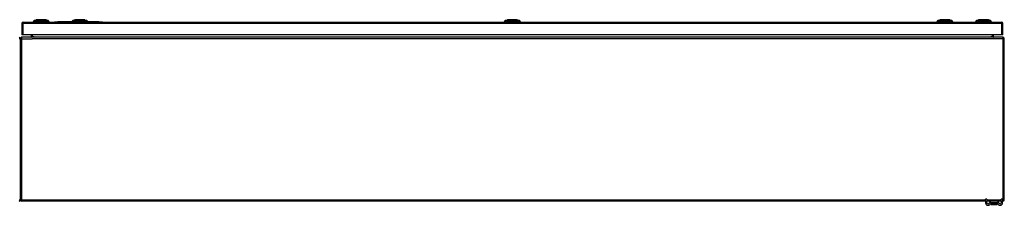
# Model space of a CAD drawing. Header units: inches. Extents: x 28 to 747, y 82 to 345.
# Tile 9 of 31: x 100 to 172, y 324 to 338. Entities that reach past the tile are written whole.
import ezdxf

# ---------------------------------------------------------------- set-up
doc = ezdxf.new("R2010")
doc.units = ezdxf.units.IN
doc.header["$MEASUREMENT"] = 0
doc.layers.add('Visible Edges(ANSI)', color=7, linetype='Continuous', lineweight=25)
doc.layers.add('Visible Tangent Edges(ANSI)', color=7, linetype='Continuous', lineweight=25)

msp = doc.modelspace()

# ---------------------------------------------------------------- linework, layer by layer
at = {"layer": 'Visible Edges(ANSI)'}
for p, q in [((100.543, 337.372), (100.543, 336.537)), ((100.642, 337.471), (172.247, 337.471)), ((101.444, 337.487), (101.376, 337.487)), ((101.444, 337.487), (101.555, 337.487)), ((101.45, 337.58), (101.61, 337.642)), ((102.378, 337.487), (101.555, 337.487)), ((102.323, 337.642), (102.483, 337.58)), ((102.378, 337.487), (102.489, 337.487)), ((102.557, 337.487), (102.489, 337.487)), ((102.944, 337.477), (102.944, 337.471)), ((102.944, 337.477), (103.194, 337.477)), ((104.226, 337.477), (103.194, 337.477)), ((104.27, 337.487), (104.202, 337.487)), ((104.27, 337.487), (104.381, 337.487)), ((104.276, 337.58), (104.436, 337.642)), ((105.204, 337.487), (104.381, 337.487)), ((105.149, 337.642), (105.309, 337.58)), ((105.204, 337.487), (105.315, 337.487)), ((105.383, 337.487), (105.315, 337.487)), ((106.194, 337.477), (105.359, 337.477)), ((106.194, 337.477), (106.444, 337.477)), ((106.444, 337.471), (106.444, 337.477)), ((135.922, 337.487), (135.854, 337.487)), ((135.922, 337.487), (136.032, 337.487)), ((135.927, 337.58), (136.087, 337.642)), ((136.856, 337.487), (136.032, 337.487)), ((136.801, 337.642), (136.961, 337.58)), ((136.856, 337.487), (136.967, 337.487)), ((137.035, 337.487), (136.967, 337.487)), ((167.573, 337.487), (167.505, 337.487)), ((167.573, 337.487), (167.684, 337.487)), ((167.579, 337.58), (167.739, 337.642)), ((168.507, 337.487), (167.684, 337.487)), ((168.452, 337.642), (168.612, 337.58)), ((168.507, 337.487), (168.618, 337.487)), ((168.686, 337.487), (168.618, 337.487)), ((170.399, 337.487), (170.331, 337.487)), ((170.399, 337.487), (170.51, 337.487)), ((170.405, 337.58), (170.565, 337.642)), ((171.333, 337.487), (170.51, 337.487)), ((171.278, 337.642), (171.438, 337.58)), ((171.333, 337.487), (171.444, 337.487)), ((171.512, 337.487), (171.444, 337.487)), ((172.346, 336.537), (172.346, 337.372)), ((100.642, 336.537), (100.543, 336.537)), ((172.247, 336.537), (100.642, 336.537)), ((101.242, 336.537), (101.242, 336.383)), ((171.646, 336.383), (171.646, 336.537)), ((172.346, 336.537), (172.247, 336.537)), ((100.444, 336.253), (100.444, 324.451)), ((100.444, 324.451), (100.444, 336.253)), ((172.345, 336.352), (100.543, 336.352)), ((172.444, 324.451), (172.444, 336.253)), ((171.069, 324.352), (100.543, 324.352)), ((171.069, 324.353), (171.069, 324.509)), ((171.174, 324.509), (171.069, 324.509)), ((171.069, 324.353), (171.069, 324.247)), ((171.174, 324.509), (171.174, 324.353)), ((171.174, 324.247), (171.174, 324.353)), ((171.473, 324.352), (171.174, 324.352)), ((171.458, 324.239), (171.458, 324.15)), ((171.915, 324.352), (171.473, 324.352)), ((171.915, 324.247), (171.473, 324.247)), ((172.214, 324.352), (171.915, 324.352)), ((171.93, 324.15), (171.93, 324.239)), ((172.319, 324.509), (172.214, 324.509)), ((172.214, 324.353), (172.214, 324.509)), ((172.214, 324.353), (172.214, 324.247)), ((172.319, 324.509), (172.319, 324.353)), ((172.319, 324.247), (172.319, 324.353)), ((172.345, 324.352), (172.319, 324.352)), ((171.458, 324.15), (171.458, 324.148)), ((171.478, 324.129), (171.911, 324.129)), ((171.93, 324.148), (171.93, 324.15))]:
    msp.add_line(p, q, dxfattribs=at)
at = {"layer": 'Visible Edges(ANSI)', "flags": 128}
for points in [[(102.322, 337.642), (102.321, 337.642), (102.32, 337.642), (102.318, 337.642), (102.315, 337.642), (102.311, 337.642), (102.306, 337.642), (102.301, 337.642), (102.295, 337.642), (102.288, 337.642), (102.28, 337.642), (102.271, 337.642), (102.262, 337.642), (102.252, 337.642), (102.241, 337.642), (102.23, 337.642), (102.218, 337.642), (102.205, 337.642), (102.192, 337.642), (102.178, 337.642), (102.164, 337.642), (102.149, 337.642), (102.134, 337.642), (102.119, 337.642), (102.103, 337.642), (102.086, 337.642), (102.07, 337.642), (102.053, 337.642), (102.036, 337.642), (102.019, 337.642), (102.001, 337.642), (101.984, 337.642), (101.966, 337.642), (101.949, 337.642), (101.931, 337.642), (101.914, 337.642), (101.897, 337.642), (101.88, 337.642), (101.863, 337.642), (101.847, 337.642), (101.83, 337.642), (101.814, 337.642), (101.799, 337.642), (101.783, 337.642), (101.769, 337.642), (101.755, 337.642), (101.741, 337.642), (101.728, 337.642), (101.715, 337.642), (101.703, 337.642), (101.692, 337.642), (101.681, 337.642), (101.671, 337.642), (101.662, 337.642), (101.653, 337.642), (101.645, 337.642), (101.638, 337.642), (101.632, 337.642), (101.627, 337.642), (101.622, 337.642), (101.618, 337.642), (101.615, 337.642), (101.613, 337.642), (101.612, 337.642), (101.611, 337.642)], [(105.148, 337.642), (105.147, 337.642), (105.146, 337.642), (105.144, 337.642), (105.141, 337.642), (105.137, 337.642), (105.132, 337.642), (105.127, 337.642), (105.121, 337.642), (105.114, 337.642), (105.106, 337.642), (105.097, 337.642), (105.088, 337.642), (105.078, 337.642), (105.067, 337.642), (105.056, 337.642), (105.044, 337.642), (105.031, 337.642), (105.018, 337.642), (105.004, 337.642), (104.99, 337.642), (104.975, 337.642), (104.96, 337.642), (104.945, 337.642), (104.929, 337.642), (104.912, 337.642), (104.896, 337.642), (104.879, 337.642), (104.862, 337.642), (104.845, 337.642), (104.828, 337.642), (104.81, 337.642), (104.793, 337.642), (104.775, 337.642), (104.758, 337.642), (104.741, 337.642), (104.723, 337.642), (104.706, 337.642), (104.69, 337.642), (104.673, 337.642), (104.657, 337.642), (104.641, 337.642), (104.625, 337.642), (104.61, 337.642), (104.595, 337.642), (104.581, 337.642), (104.567, 337.642), (104.554, 337.642), (104.541, 337.642), (104.529, 337.642), (104.518, 337.642), (104.507, 337.642), (104.497, 337.642), (104.488, 337.642), (104.479, 337.642), (104.472, 337.642), (104.464, 337.642), (104.458, 337.642), (104.453, 337.642), (104.448, 337.642), (104.444, 337.642), (104.441, 337.642), (104.439, 337.642), (104.438, 337.642), (104.437, 337.642)], [(136.799, 337.642), (136.799, 337.642), (136.797, 337.642), (136.795, 337.642), (136.792, 337.642), (136.789, 337.642), (136.784, 337.642), (136.778, 337.642), (136.772, 337.642), (136.765, 337.642), (136.757, 337.642), (136.749, 337.642), (136.739, 337.642), (136.729, 337.642), (136.719, 337.642), (136.707, 337.642), (136.695, 337.642), (136.683, 337.642), (136.67, 337.642), (136.656, 337.642), (136.642, 337.642), (136.627, 337.642), (136.612, 337.642), (136.596, 337.642), (136.58, 337.642), (136.564, 337.642), (136.547, 337.642), (136.531, 337.642), (136.514, 337.642), (136.496, 337.642), (136.479, 337.642), (136.462, 337.642), (136.444, 337.642), (136.427, 337.642), (136.41, 337.642), (136.392, 337.642), (136.375, 337.642), (136.358, 337.642), (136.341, 337.642), (136.324, 337.642), (136.308, 337.642), (136.292, 337.642), (136.277, 337.642), (136.261, 337.642), (136.247, 337.642), (136.232, 337.642), (136.219, 337.642), (136.205, 337.642), (136.193, 337.642), (136.181, 337.642), (136.169, 337.642), (136.159, 337.642), (136.149, 337.642), (136.139, 337.642), (136.131, 337.642), (136.123, 337.642), (136.116, 337.642), (136.11, 337.642), (136.104, 337.642), (136.1, 337.642), (136.096, 337.642), (136.093, 337.642), (136.091, 337.642), (136.089, 337.642), (136.089, 337.642)], [(168.451, 337.642), (168.45, 337.642), (168.449, 337.642), (168.447, 337.642), (168.444, 337.642), (168.44, 337.642), (168.435, 337.642), (168.43, 337.642), (168.424, 337.642), (168.417, 337.642), (168.409, 337.642), (168.4, 337.642), (168.391, 337.642), (168.381, 337.642), (168.37, 337.642), (168.359, 337.642), (168.347, 337.642), (168.334, 337.642), (168.321, 337.642), (168.307, 337.642), (168.293, 337.642), (168.278, 337.642), (168.263, 337.642), (168.248, 337.642), (168.232, 337.642), (168.215, 337.642), (168.199, 337.642), (168.182, 337.642), (168.165, 337.642), (168.148, 337.642), (168.131, 337.642), (168.113, 337.642), (168.096, 337.642), (168.078, 337.642), (168.061, 337.642), (168.044, 337.642), (168.026, 337.642), (168.009, 337.642), (167.993, 337.642), (167.976, 337.642), (167.96, 337.642), (167.944, 337.642), (167.928, 337.642), (167.913, 337.642), (167.898, 337.642), (167.884, 337.642), (167.87, 337.642), (167.857, 337.642), (167.844, 337.642), (167.832, 337.642), (167.821, 337.642), (167.81, 337.642), (167.8, 337.642), (167.791, 337.642), (167.782, 337.642), (167.775, 337.642), (167.767, 337.642), (167.761, 337.642), (167.756, 337.642), (167.751, 337.642), (167.747, 337.642), (167.744, 337.642), (167.742, 337.642), (167.741, 337.642), (167.74, 337.642)], [(171.277, 337.642), (171.276, 337.642), (171.275, 337.642), (171.273, 337.642), (171.27, 337.642), (171.266, 337.642), (171.261, 337.642), (171.256, 337.642), (171.25, 337.642), (171.243, 337.642), (171.235, 337.642), (171.226, 337.642), (171.217, 337.642), (171.207, 337.642), (171.196, 337.642), (171.185, 337.642), (171.173, 337.642), (171.16, 337.642), (171.147, 337.642), (171.133, 337.642), (171.119, 337.642), (171.104, 337.642), (171.089, 337.642), (171.073, 337.642), (171.057, 337.642), (171.041, 337.642), (171.024, 337.642), (171.008, 337.642), (170.991, 337.642), (170.974, 337.642), (170.956, 337.642), (170.939, 337.642), (170.921, 337.642), (170.904, 337.642), (170.886, 337.642), (170.869, 337.642), (170.852, 337.642), (170.835, 337.642), (170.818, 337.642), (170.801, 337.642), (170.785, 337.642), (170.769, 337.642), (170.754, 337.642), (170.738, 337.642), (170.724, 337.642), (170.71, 337.642), (170.696, 337.642), (170.683, 337.642), (170.67, 337.642), (170.658, 337.642), (170.647, 337.642), (170.636, 337.642), (170.626, 337.642), (170.617, 337.642), (170.608, 337.642), (170.601, 337.642), (170.593, 337.642), (170.587, 337.642), (170.582, 337.642), (170.577, 337.642), (170.573, 337.642), (170.57, 337.642), (170.568, 337.642), (170.567, 337.642), (170.566, 337.642)]]:
    msp.add_lwpolyline(points, dxfattribs=at)
at = {"layer": 'Visible Edges(ANSI)'}
for centre, radius, start, end in [((100.642, 337.372), 0.099, 90, 180), ((101.493, 337.469), 0.118, 111.25051, 171.39905), ((101.435, 337.495), 0.0394, 191.53696, 216.8699), ((101.611, 337.637), 0.00492, 90.20877, 111.25051), ((102.322, 337.637), 0.00492, 68.74949, 89.79123), ((102.44, 337.469), 0.118, 8.60095, 68.74949), ((102.498, 337.495), 0.0394, 323.1301, 348.46304), ((104.319, 337.469), 0.118, 111.25051, 171.39905), ((104.261, 337.495), 0.0394, 191.53696, 216.8699), ((104.437, 337.637), 0.00492, 90.20877, 111.25051), ((105.148, 337.637), 0.00492, 68.74949, 89.79123), ((105.266, 337.469), 0.118, 8.60095, 68.74949), ((105.324, 337.495), 0.0394, 323.1301, 348.46304), ((135.97, 337.469), 0.118, 111.25051, 171.39905), ((135.913, 337.495), 0.0394, 191.53696, 216.8699), ((136.089, 337.637), 0.00492, 90.20877, 111.25051), ((136.799, 337.637), 0.00492, 68.74949, 89.79123), ((136.918, 337.469), 0.118, 8.60095, 68.74949), ((136.976, 337.495), 0.0394, 323.1301, 348.46304), ((167.622, 337.469), 0.118, 111.25051, 171.39905), ((167.564, 337.495), 0.0394, 191.53696, 216.8699), ((167.74, 337.637), 0.00492, 90.20877, 111.25051), ((168.451, 337.637), 0.00492, 68.74949, 89.79123), ((168.569, 337.469), 0.118, 8.60095, 68.74949), ((168.627, 337.495), 0.0394, 323.1301, 348.46304), ((170.448, 337.469), 0.118, 111.25051, 171.39905), ((170.39, 337.495), 0.0394, 191.53696, 216.8699), ((170.566, 337.637), 0.00492, 90.20877, 111.25051), ((171.277, 337.637), 0.00492, 68.74949, 89.79123), ((171.395, 337.469), 0.118, 8.60095, 68.74949), ((171.453, 337.495), 0.0394, 323.1301, 348.46304), ((172.247, 337.372), 0.099, 0, 90), ((100.345, 336.253), 0.099, 0, 90), ((100.543, 336.253), 0.099, 90, 180), ((101.211, 336.383), 0.031, 270, 0), ((171.677, 336.383), 0.031, 180, 270), ((172.345, 336.253), 0.099, 0, 90), ((100.345, 324.451), 0.099, 270, 0), ((100.543, 324.451), 0.099, 180, 270), ((171.257, 324.247), 0.187, 180, 351.84356), ((171.257, 324.247), 0.0825, 180, 351.84356), ((171.473, 324.216), 0.136, 90, 171.84356), ((171.473, 324.216), 0.031, 90, 171.84356), ((171.466, 324.239), 0.00787, 141.87113, 180), ((171.915, 324.216), 0.136, 8.15644, 90), ((171.915, 324.216), 0.031, 8.15644, 90), ((171.922, 324.239), 0.00787, 0, 38.12887), ((172.132, 324.247), 0.188, 188.15644, 0), ((172.132, 324.247), 0.0825, 188.15644, 0), ((172.345, 324.451), 0.099, 270, 0), ((171.478, 324.148), 0.0197, 180, 270), ((171.911, 324.148), 0.0197, 270, 0)]:
    msp.add_arc(centre, radius, start, end, dxfattribs=at)
at = {"layer": 'Visible Tangent Edges(ANSI)'}
for p, q in [((100.642, 337.372), (100.543, 337.372)), ((100.642, 337.372), (100.642, 337.471)), ((100.642, 336.537), (100.642, 337.372)), ((172.247, 337.372), (100.642, 337.372)), ((101.45, 337.58), (101.61, 337.642)), ((103.194, 337.471), (103.194, 337.477)), ((104.793, 337.642), (104.793, 337.642)), ((104.793, 337.58), (104.793, 337.642)), ((106.194, 337.477), (106.194, 337.471)), ((136.444, 337.642), (136.444, 337.642)), ((136.444, 337.58), (136.444, 337.642)), ((168.096, 337.642), (168.096, 337.642)), ((168.096, 337.58), (168.096, 337.642)), ((171.438, 337.58), (171.278, 337.642)), ((172.247, 337.471), (172.247, 337.372)), ((172.346, 337.372), (172.247, 337.372)), ((172.247, 337.372), (172.247, 336.537)), ((101.341, 336.383), (101.341, 336.537)), ((171.547, 336.537), (171.547, 336.383)), ((100.444, 336.253), (100.345, 336.253)), ((100.543, 336.253), (100.444, 336.253)), ((100.543, 336.253), (100.543, 336.352)), ((100.543, 324.451), (100.543, 336.253)), ((100.543, 336.253), (101.31, 336.253)), ((101.242, 336.383), (101.341, 336.383)), ((172.345, 336.253), (101.31, 336.253)), ((101.341, 336.383), (101.341, 336.352)), ((101.442, 336.383), (101.341, 336.383)), ((101.442, 336.383), (171.446, 336.383)), ((171.547, 336.383), (171.446, 336.383)), ((171.547, 336.383), (171.547, 336.352)), ((171.547, 336.383), (171.646, 336.383)), ((172.345, 336.352), (172.345, 336.253)), ((172.345, 336.253), (172.345, 324.451)), ((172.444, 336.253), (172.345, 336.253)), ((100.345, 324.451), (100.444, 324.451)), ((100.444, 324.451), (100.543, 324.451)), ((100.543, 324.352), (100.543, 324.451)), ((100.543, 324.451), (171.069, 324.451)), ((171.069, 324.353), (171.174, 324.353)), ((171.174, 324.451), (172.214, 324.451)), ((171.589, 324.239), (171.458, 324.239)), ((171.799, 324.239), (171.589, 324.239)), ((171.589, 324.176), (171.589, 324.239)), ((171.93, 324.239), (171.799, 324.239)), ((171.799, 324.239), (171.799, 324.176)), ((172.214, 324.353), (172.319, 324.353)), ((172.319, 324.451), (172.345, 324.451)), ((172.345, 324.451), (172.444, 324.451)), ((172.345, 324.451), (172.345, 324.352)), ((171.589, 324.176), (171.799, 324.176)), ((171.797, 324.162), (171.591, 324.162))]:
    msp.add_line(p, q, dxfattribs=at)
at = {"layer": 'Visible Tangent Edges(ANSI)', "flags": 128}
for points in [[(101.527, 337.581), (101.518, 337.581), (101.513, 337.581), (101.507, 337.581), (101.502, 337.581), (101.497, 337.581), (101.493, 337.581), (101.488, 337.581), (101.484, 337.58), (101.48, 337.58), (101.476, 337.58), (101.473, 337.58), (101.469, 337.58), (101.466, 337.58), (101.463, 337.58), (101.461, 337.58), (101.459, 337.58), (101.457, 337.58), (101.455, 337.58), (101.453, 337.58), (101.452, 337.58), (101.451, 337.58), (101.451, 337.58), (101.45, 337.58), (101.45, 337.58)], [(101.548, 337.581), (101.547, 337.581), (101.546, 337.581), (101.545, 337.581), (101.544, 337.581), (101.543, 337.581), (101.542, 337.581), (101.541, 337.581), (101.54, 337.581), (101.539, 337.581), (101.538, 337.581), (101.537, 337.581), (101.536, 337.581), (101.535, 337.581), (101.534, 337.581), (101.533, 337.581), (101.533, 337.581), (101.532, 337.581), (101.531, 337.581), (101.53, 337.581), (101.529, 337.581), (101.529, 337.581), (101.528, 337.581), (101.527, 337.581), (101.527, 337.581)], [(101.578, 337.581), (101.577, 337.581), (101.575, 337.581), (101.574, 337.581), (101.572, 337.581), (101.571, 337.581), (101.57, 337.581), (101.568, 337.581), (101.567, 337.581), (101.566, 337.581), (101.565, 337.581), (101.563, 337.581), (101.562, 337.581), (101.561, 337.581), (101.559, 337.581), (101.558, 337.581), (101.557, 337.581), (101.556, 337.581), (101.555, 337.581), (101.553, 337.581), (101.552, 337.581), (101.551, 337.581), (101.55, 337.581), (101.549, 337.581), (101.548, 337.581)], [(102.355, 337.581), (102.322, 337.581), (102.291, 337.581), (102.259, 337.581), (102.228, 337.58), (102.196, 337.58), (102.163, 337.58), (102.131, 337.58), (102.098, 337.58), (102.066, 337.58), (102.033, 337.58), (102, 337.58), (101.967, 337.58), (101.934, 337.58), (101.901, 337.58), (101.868, 337.58), (101.835, 337.58), (101.802, 337.58), (101.77, 337.58), (101.738, 337.58), (101.706, 337.58), (101.674, 337.581), (101.643, 337.581), (101.612, 337.581), (101.578, 337.581)], [(101.61, 337.642), (101.61, 337.642), (101.61, 337.642), (101.611, 337.642), (101.612, 337.642), (101.613, 337.642), (101.615, 337.642), (101.617, 337.642), (101.619, 337.642), (101.622, 337.642), (101.624, 337.642), (101.628, 337.642), (101.631, 337.642), (101.635, 337.642), (101.638, 337.642), (101.643, 337.642), (101.647, 337.642), (101.652, 337.642), (101.657, 337.642), (101.662, 337.642), (101.668, 337.642), (101.673, 337.642), (101.679, 337.642), (101.685, 337.642), (101.692, 337.642)], [(101.692, 337.642), (101.694, 337.642), (101.696, 337.642), (101.697, 337.642), (101.699, 337.642), (101.701, 337.642), (101.703, 337.642), (101.705, 337.642), (101.707, 337.642), (101.709, 337.642), (101.71, 337.642), (101.712, 337.642), (101.714, 337.642), (101.716, 337.642), (101.718, 337.642), (101.72, 337.642), (101.722, 337.642), (101.724, 337.642), (101.726, 337.642), (101.728, 337.642), (101.731, 337.642), (101.733, 337.642), (101.735, 337.642), (101.737, 337.642), (101.739, 337.642)], [(101.739, 337.642), (101.755, 337.642), (101.772, 337.642), (101.79, 337.642), (101.808, 337.642), (101.826, 337.642), (101.846, 337.642), (101.865, 337.642), (101.885, 337.642), (101.905, 337.642), (101.925, 337.642), (101.946, 337.642), (101.967, 337.642), (101.987, 337.642), (102.008, 337.642), (102.028, 337.642), (102.048, 337.642), (102.068, 337.642), (102.088, 337.642), (102.107, 337.642), (102.126, 337.642), (102.144, 337.642), (102.161, 337.642), (102.178, 337.642), (102.194, 337.642)], [(102.194, 337.642), (102.196, 337.642), (102.198, 337.642), (102.2, 337.642), (102.203, 337.642), (102.205, 337.642), (102.207, 337.642), (102.209, 337.642), (102.211, 337.642), (102.213, 337.642), (102.215, 337.642), (102.217, 337.642), (102.219, 337.642), (102.221, 337.642), (102.223, 337.642), (102.225, 337.642), (102.226, 337.642), (102.228, 337.642), (102.23, 337.642), (102.232, 337.642), (102.234, 337.642), (102.236, 337.642), (102.238, 337.642), (102.239, 337.642), (102.241, 337.642)], [(102.241, 337.642), (102.248, 337.642), (102.254, 337.642), (102.26, 337.642), (102.265, 337.642), (102.271, 337.642), (102.276, 337.642), (102.281, 337.642), (102.286, 337.642), (102.29, 337.642), (102.295, 337.642), (102.299, 337.642), (102.302, 337.642), (102.306, 337.642), (102.309, 337.642), (102.311, 337.642), (102.314, 337.642), (102.316, 337.642), (102.318, 337.642), (102.32, 337.642), (102.321, 337.642), (102.322, 337.642), (102.323, 337.642), (102.323, 337.642), (102.323, 337.642)], [(102.406, 337.581), (102.405, 337.581), (102.404, 337.581), (102.402, 337.581), (102.401, 337.581), (102.399, 337.581), (102.397, 337.581), (102.395, 337.581), (102.394, 337.581), (102.392, 337.581), (102.39, 337.581), (102.387, 337.581), (102.385, 337.581), (102.383, 337.581), (102.381, 337.581), (102.378, 337.581), (102.376, 337.581), (102.374, 337.581), (102.371, 337.581), (102.369, 337.581), (102.366, 337.581), (102.363, 337.581), (102.361, 337.581), (102.358, 337.581), (102.355, 337.581)], [(102.483, 337.58), (102.483, 337.58), (102.483, 337.58), (102.482, 337.58), (102.481, 337.58), (102.48, 337.58), (102.478, 337.58), (102.476, 337.58), (102.474, 337.58), (102.472, 337.58), (102.47, 337.58), (102.467, 337.58), (102.464, 337.58), (102.461, 337.58), (102.457, 337.58), (102.453, 337.58), (102.449, 337.58), (102.445, 337.581), (102.44, 337.581), (102.436, 337.581), (102.431, 337.581), (102.426, 337.581), (102.42, 337.581), (102.415, 337.581), (102.406, 337.581)], [(104.353, 337.581), (104.344, 337.581), (104.339, 337.581), (104.333, 337.581), (104.328, 337.581), (104.323, 337.581), (104.319, 337.581), (104.314, 337.581), (104.31, 337.58), (104.306, 337.58), (104.302, 337.58), (104.299, 337.58), (104.295, 337.58), (104.292, 337.58), (104.289, 337.58), (104.287, 337.58), (104.285, 337.58), (104.283, 337.58), (104.281, 337.58), (104.279, 337.58), (104.278, 337.58), (104.277, 337.58), (104.277, 337.58), (104.276, 337.58), (104.276, 337.58)], [(104.404, 337.581), (104.401, 337.581), (104.398, 337.581), (104.396, 337.581), (104.393, 337.581), (104.391, 337.581), (104.388, 337.581), (104.385, 337.581), (104.383, 337.581), (104.381, 337.581), (104.378, 337.581), (104.376, 337.581), (104.374, 337.581), (104.372, 337.581), (104.37, 337.581), (104.368, 337.581), (104.366, 337.581), (104.364, 337.581), (104.362, 337.581), (104.36, 337.581), (104.359, 337.581), (104.357, 337.581), (104.355, 337.581), (104.354, 337.581), (104.353, 337.581)], [(104.793, 337.58), (104.776, 337.58), (104.76, 337.58), (104.743, 337.58), (104.727, 337.58), (104.71, 337.58), (104.694, 337.58), (104.677, 337.58), (104.661, 337.58), (104.645, 337.58), (104.628, 337.58), (104.612, 337.58), (104.596, 337.58), (104.58, 337.58), (104.564, 337.58), (104.548, 337.58), (104.532, 337.58), (104.516, 337.581), (104.5, 337.581), (104.484, 337.581), (104.469, 337.581), (104.453, 337.581), (104.438, 337.581), (104.422, 337.581), (104.404, 337.581)], [(104.436, 337.642), (104.436, 337.642), (104.436, 337.642), (104.437, 337.642), (104.438, 337.642), (104.439, 337.642), (104.441, 337.642), (104.443, 337.642), (104.445, 337.642), (104.448, 337.642), (104.451, 337.642), (104.454, 337.642), (104.457, 337.642), (104.461, 337.642), (104.465, 337.642), (104.469, 337.642), (104.473, 337.642), (104.478, 337.642), (104.483, 337.642), (104.488, 337.642), (104.494, 337.642), (104.499, 337.642), (104.505, 337.642), (104.512, 337.642), (104.518, 337.642)], [(104.518, 337.642), (104.52, 337.642), (104.522, 337.642), (104.523, 337.642), (104.525, 337.642), (104.527, 337.642), (104.529, 337.642), (104.531, 337.642), (104.533, 337.642), (104.535, 337.642), (104.536, 337.642), (104.538, 337.642), (104.54, 337.642), (104.542, 337.642), (104.544, 337.642), (104.546, 337.642), (104.548, 337.642), (104.55, 337.642), (104.552, 337.642), (104.554, 337.642), (104.557, 337.642), (104.559, 337.642), (104.561, 337.642), (104.563, 337.642), (104.565, 337.642)], [(104.565, 337.642), (104.573, 337.642), (104.581, 337.642), (104.59, 337.642), (104.598, 337.642), (104.607, 337.642), (104.616, 337.642), (104.625, 337.642), (104.634, 337.642), (104.643, 337.642), (104.652, 337.642), (104.662, 337.642), (104.672, 337.642), (104.681, 337.642), (104.691, 337.642), (104.701, 337.642), (104.711, 337.642), (104.721, 337.642), (104.731, 337.642), (104.741, 337.642), (104.752, 337.642), (104.762, 337.642), (104.772, 337.642), (104.782, 337.642), (104.793, 337.642)], [(104.793, 337.642), (104.803, 337.642), (104.813, 337.642), (104.823, 337.642), (104.834, 337.642), (104.844, 337.642), (104.854, 337.642), (104.864, 337.642), (104.874, 337.642), (104.884, 337.642), (104.894, 337.642), (104.904, 337.642), (104.914, 337.642), (104.923, 337.642), (104.933, 337.642), (104.942, 337.642), (104.951, 337.642), (104.961, 337.642), (104.97, 337.642), (104.978, 337.642), (104.987, 337.642), (104.996, 337.642), (105.004, 337.642), (105.012, 337.642), (105.02, 337.642)], [(105.181, 337.581), (105.163, 337.581), (105.148, 337.581), (105.132, 337.581), (105.117, 337.581), (105.101, 337.581), (105.085, 337.581), (105.069, 337.581), (105.053, 337.58), (105.037, 337.58), (105.021, 337.58), (105.005, 337.58), (104.989, 337.58), (104.973, 337.58), (104.957, 337.58), (104.94, 337.58), (104.924, 337.58), (104.908, 337.58), (104.891, 337.58), (104.875, 337.58), (104.859, 337.58), (104.842, 337.58), (104.826, 337.58), (104.809, 337.58), (104.793, 337.58)], [(105.02, 337.642), (105.022, 337.642), (105.024, 337.642), (105.026, 337.642), (105.029, 337.642), (105.031, 337.642), (105.033, 337.642), (105.035, 337.642), (105.037, 337.642), (105.039, 337.642), (105.041, 337.642), (105.043, 337.642), (105.045, 337.642), (105.047, 337.642), (105.049, 337.642), (105.051, 337.642), (105.052, 337.642), (105.054, 337.642), (105.056, 337.642), (105.058, 337.642), (105.06, 337.642), (105.062, 337.642), (105.064, 337.642), (105.065, 337.642), (105.067, 337.642)], [(105.067, 337.642), (105.074, 337.642), (105.08, 337.642), (105.086, 337.642), (105.091, 337.642), (105.097, 337.642), (105.102, 337.642), (105.107, 337.642), (105.112, 337.642), (105.116, 337.642), (105.121, 337.642), (105.125, 337.642), (105.128, 337.642), (105.132, 337.642), (105.135, 337.642), (105.137, 337.642), (105.14, 337.642), (105.142, 337.642), (105.144, 337.642), (105.146, 337.642), (105.147, 337.642), (105.148, 337.642), (105.149, 337.642), (105.149, 337.642), (105.149, 337.642)], [(105.211, 337.581), (105.21, 337.581), (105.209, 337.581), (105.208, 337.581), (105.207, 337.581), (105.206, 337.581), (105.205, 337.581), (105.203, 337.581), (105.202, 337.581), (105.201, 337.581), (105.2, 337.581), (105.198, 337.581), (105.197, 337.581), (105.196, 337.581), (105.195, 337.581), (105.193, 337.581), (105.192, 337.581), (105.191, 337.581), (105.189, 337.581), (105.188, 337.581), (105.187, 337.581), (105.185, 337.581), (105.184, 337.581), (105.183, 337.581), (105.181, 337.581)], [(105.232, 337.581), (105.232, 337.581), (105.231, 337.581), (105.23, 337.581), (105.23, 337.581), (105.229, 337.581), (105.228, 337.581), (105.227, 337.581), (105.227, 337.581), (105.226, 337.581), (105.225, 337.581), (105.224, 337.581), (105.223, 337.581), (105.222, 337.581), (105.221, 337.581), (105.22, 337.581), (105.22, 337.581), (105.219, 337.581), (105.218, 337.581), (105.217, 337.581), (105.216, 337.581), (105.215, 337.581), (105.213, 337.581), (105.212, 337.581), (105.211, 337.581)], [(105.309, 337.58), (105.309, 337.58), (105.309, 337.58), (105.308, 337.58), (105.307, 337.58), (105.306, 337.58), (105.304, 337.58), (105.302, 337.58), (105.3, 337.58), (105.298, 337.58), (105.296, 337.58), (105.293, 337.58), (105.29, 337.58), (105.287, 337.58), (105.283, 337.58), (105.279, 337.58), (105.275, 337.58), (105.271, 337.581), (105.266, 337.581), (105.262, 337.581), (105.257, 337.581), (105.252, 337.581), (105.246, 337.581), (105.241, 337.581), (105.232, 337.581)], [(136.004, 337.581), (135.996, 337.581), (135.99, 337.581), (135.985, 337.581), (135.98, 337.581), (135.975, 337.581), (135.97, 337.581), (135.966, 337.581), (135.961, 337.58), (135.957, 337.58), (135.954, 337.58), (135.95, 337.58), (135.947, 337.58), (135.944, 337.58), (135.941, 337.58), (135.938, 337.58), (135.936, 337.58), (135.934, 337.58), (135.932, 337.58), (135.931, 337.58), (135.93, 337.58), (135.929, 337.58), (135.928, 337.58), (135.928, 337.58), (135.927, 337.58)], [(136.055, 337.581), (136.053, 337.581), (136.05, 337.581), (136.047, 337.581), (136.045, 337.581), (136.042, 337.581), (136.039, 337.581), (136.037, 337.581), (136.035, 337.581), (136.032, 337.581), (136.03, 337.581), (136.028, 337.581), (136.025, 337.581), (136.023, 337.581), (136.021, 337.581), (136.019, 337.581), (136.017, 337.581), (136.015, 337.581), (136.013, 337.581), (136.012, 337.581), (136.01, 337.581), (136.008, 337.581), (136.007, 337.581), (136.005, 337.581), (136.004, 337.581)], [(136.444, 337.58), (136.428, 337.58), (136.411, 337.58), (136.395, 337.58), (136.378, 337.58), (136.362, 337.58), (136.345, 337.58), (136.329, 337.58), (136.312, 337.58), (136.296, 337.58), (136.28, 337.58), (136.263, 337.58), (136.247, 337.58), (136.231, 337.58), (136.215, 337.58), (136.199, 337.58), (136.183, 337.58), (136.167, 337.581), (136.151, 337.581), (136.136, 337.581), (136.12, 337.581), (136.105, 337.581), (136.089, 337.581), (136.074, 337.581), (136.055, 337.581)], [(136.087, 337.642), (136.087, 337.642), (136.088, 337.642), (136.089, 337.642), (136.09, 337.642), (136.091, 337.642), (136.093, 337.642), (136.094, 337.642), (136.097, 337.642), (136.099, 337.642), (136.102, 337.642), (136.105, 337.642), (136.108, 337.642), (136.112, 337.642), (136.116, 337.642), (136.12, 337.642), (136.125, 337.642), (136.129, 337.642), (136.134, 337.642), (136.14, 337.642), (136.145, 337.642), (136.151, 337.642), (136.157, 337.642), (136.163, 337.642), (136.169, 337.642)], [(136.169, 337.642), (136.171, 337.642), (136.173, 337.642), (136.175, 337.642), (136.177, 337.642), (136.178, 337.642), (136.18, 337.642), (136.182, 337.642), (136.184, 337.642), (136.186, 337.642), (136.188, 337.642), (136.19, 337.642), (136.192, 337.642), (136.194, 337.642), (136.196, 337.642), (136.198, 337.642), (136.2, 337.642), (136.202, 337.642), (136.204, 337.642), (136.206, 337.642), (136.208, 337.642), (136.21, 337.642), (136.212, 337.642), (136.214, 337.642), (136.216, 337.642)], [(136.216, 337.642), (136.224, 337.642), (136.233, 337.642), (136.241, 337.642), (136.25, 337.642), (136.258, 337.642), (136.267, 337.642), (136.276, 337.642), (136.285, 337.642), (136.295, 337.642), (136.304, 337.642), (136.313, 337.642), (136.323, 337.642), (136.333, 337.642), (136.343, 337.642), (136.352, 337.642), (136.362, 337.642), (136.373, 337.642), (136.383, 337.642), (136.393, 337.642), (136.403, 337.642), (136.413, 337.642), (136.424, 337.642), (136.434, 337.642), (136.444, 337.642)], [(136.444, 337.642), (136.454, 337.642), (136.465, 337.642), (136.475, 337.642), (136.485, 337.642), (136.495, 337.642), (136.506, 337.642), (136.516, 337.642), (136.526, 337.642), (136.536, 337.642), (136.546, 337.642), (136.555, 337.642), (136.565, 337.642), (136.575, 337.642), (136.584, 337.642), (136.594, 337.642), (136.603, 337.642), (136.612, 337.642), (136.621, 337.642), (136.63, 337.642), (136.639, 337.642), (136.647, 337.642), (136.655, 337.642), (136.664, 337.642), (136.672, 337.642)], [(136.833, 337.581), (136.814, 337.581), (136.799, 337.581), (136.784, 337.581), (136.768, 337.581), (136.752, 337.581), (136.737, 337.581), (136.721, 337.581), (136.705, 337.58), (136.689, 337.58), (136.673, 337.58), (136.657, 337.58), (136.641, 337.58), (136.625, 337.58), (136.608, 337.58), (136.592, 337.58), (136.576, 337.58), (136.559, 337.58), (136.543, 337.58), (136.526, 337.58), (136.51, 337.58), (136.494, 337.58), (136.477, 337.58), (136.461, 337.58), (136.444, 337.58)], [(136.672, 337.642), (136.674, 337.642), (136.676, 337.642), (136.678, 337.642), (136.68, 337.642), (136.682, 337.642), (136.684, 337.642), (136.686, 337.642), (136.688, 337.642), (136.69, 337.642), (136.692, 337.642), (136.694, 337.642), (136.696, 337.642), (136.698, 337.642), (136.7, 337.642), (136.702, 337.642), (136.704, 337.642), (136.706, 337.642), (136.708, 337.642), (136.71, 337.642), (136.711, 337.642), (136.713, 337.642), (136.715, 337.642), (136.717, 337.642), (136.719, 337.642)], [(136.719, 337.642), (136.725, 337.642), (136.731, 337.642), (136.737, 337.642), (136.743, 337.642), (136.748, 337.642), (136.754, 337.642), (136.759, 337.642), (136.763, 337.642), (136.768, 337.642), (136.772, 337.642), (136.776, 337.642), (136.78, 337.642), (136.783, 337.642), (136.786, 337.642), (136.789, 337.642), (136.791, 337.642), (136.794, 337.642), (136.796, 337.642), (136.797, 337.642), (136.799, 337.642), (136.8, 337.642), (136.8, 337.642), (136.801, 337.642), (136.801, 337.642)], [(136.863, 337.581), (136.862, 337.581), (136.861, 337.581), (136.859, 337.581), (136.858, 337.581), (136.857, 337.581), (136.856, 337.581), (136.855, 337.581), (136.854, 337.581), (136.852, 337.581), (136.851, 337.581), (136.85, 337.581), (136.849, 337.581), (136.847, 337.581), (136.846, 337.581), (136.845, 337.581), (136.844, 337.581), (136.842, 337.581), (136.841, 337.581), (136.84, 337.581), (136.838, 337.581), (136.837, 337.581), (136.835, 337.581), (136.834, 337.581), (136.833, 337.581)], [(136.884, 337.581), (136.883, 337.581), (136.883, 337.581), (136.882, 337.581), (136.881, 337.581), (136.88, 337.581), (136.88, 337.581), (136.879, 337.581), (136.878, 337.581), (136.877, 337.581), (136.876, 337.581), (136.876, 337.581), (136.875, 337.581), (136.874, 337.581), (136.873, 337.581), (136.872, 337.581), (136.871, 337.581), (136.87, 337.581), (136.869, 337.581), (136.868, 337.581), (136.867, 337.581), (136.866, 337.581), (136.865, 337.581), (136.864, 337.581), (136.863, 337.581)], [(136.961, 337.58), (136.96, 337.58), (136.96, 337.58), (136.959, 337.58), (136.958, 337.58), (136.957, 337.58), (136.956, 337.58), (136.954, 337.58), (136.952, 337.58), (136.95, 337.58), (136.947, 337.58), (136.944, 337.58), (136.941, 337.58), (136.938, 337.58), (136.934, 337.58), (136.931, 337.58), (136.927, 337.58), (136.922, 337.581), (136.918, 337.581), (136.913, 337.581), (136.908, 337.581), (136.903, 337.581), (136.898, 337.581), (136.892, 337.581), (136.884, 337.581)], [(167.656, 337.581), (167.647, 337.581), (167.642, 337.581), (167.636, 337.581), (167.631, 337.581), (167.626, 337.581), (167.622, 337.581), (167.617, 337.581), (167.613, 337.58), (167.609, 337.58), (167.605, 337.58), (167.602, 337.58), (167.598, 337.58), (167.595, 337.58), (167.592, 337.58), (167.59, 337.58), (167.588, 337.58), (167.586, 337.58), (167.584, 337.58), (167.582, 337.58), (167.581, 337.58), (167.58, 337.58), (167.58, 337.58), (167.579, 337.58), (167.579, 337.58)], [(167.707, 337.581), (167.704, 337.581), (167.701, 337.581), (167.699, 337.581), (167.696, 337.581), (167.694, 337.581), (167.691, 337.581), (167.688, 337.581), (167.686, 337.581), (167.684, 337.581), (167.681, 337.581), (167.679, 337.581), (167.677, 337.581), (167.675, 337.581), (167.673, 337.581), (167.671, 337.581), (167.669, 337.581), (167.667, 337.581), (167.665, 337.581), (167.663, 337.581), (167.662, 337.581), (167.66, 337.581), (167.658, 337.581), (167.657, 337.581), (167.656, 337.581)], [(168.096, 337.58), (168.079, 337.58), (168.063, 337.58), (168.046, 337.58), (168.03, 337.58), (168.013, 337.58), (167.997, 337.58), (167.98, 337.58), (167.964, 337.58), (167.948, 337.58), (167.931, 337.58), (167.915, 337.58), (167.899, 337.58), (167.883, 337.58), (167.867, 337.58), (167.851, 337.58), (167.835, 337.58), (167.819, 337.581), (167.803, 337.581), (167.787, 337.581), (167.772, 337.581), (167.756, 337.581), (167.741, 337.581), (167.725, 337.581), (167.707, 337.581)], [(167.739, 337.642), (167.739, 337.642), (167.739, 337.642), (167.74, 337.642), (167.741, 337.642), (167.742, 337.642), (167.744, 337.642), (167.746, 337.642), (167.748, 337.642), (167.751, 337.642), (167.754, 337.642), (167.757, 337.642), (167.76, 337.642), (167.764, 337.642), (167.768, 337.642), (167.772, 337.642), (167.776, 337.642), (167.781, 337.642), (167.786, 337.642), (167.791, 337.642), (167.797, 337.642), (167.802, 337.642), (167.808, 337.642), (167.815, 337.642), (167.821, 337.642)], [(167.821, 337.642), (167.823, 337.642), (167.825, 337.642), (167.826, 337.642), (167.828, 337.642), (167.83, 337.642), (167.832, 337.642), (167.834, 337.642), (167.836, 337.642), (167.838, 337.642), (167.839, 337.642), (167.841, 337.642), (167.843, 337.642), (167.845, 337.642), (167.847, 337.642), (167.849, 337.642), (167.851, 337.642), (167.853, 337.642), (167.855, 337.642), (167.857, 337.642), (167.86, 337.642), (167.862, 337.642), (167.864, 337.642), (167.866, 337.642), (167.868, 337.642)], [(167.868, 337.642), (167.876, 337.642), (167.884, 337.642), (167.893, 337.642), (167.901, 337.642), (167.91, 337.642), (167.919, 337.642), (167.928, 337.642), (167.937, 337.642), (167.946, 337.642), (167.955, 337.642), (167.965, 337.642), (167.975, 337.642), (167.984, 337.642), (167.994, 337.642), (168.004, 337.642), (168.014, 337.642), (168.024, 337.642), (168.034, 337.642), (168.044, 337.642), (168.055, 337.642), (168.065, 337.642), (168.075, 337.642), (168.085, 337.642), (168.096, 337.642)], [(168.096, 337.642), (168.106, 337.642), (168.116, 337.642), (168.126, 337.642), (168.137, 337.642), (168.147, 337.642), (168.157, 337.642), (168.167, 337.642), (168.177, 337.642), (168.187, 337.642), (168.197, 337.642), (168.207, 337.642), (168.217, 337.642), (168.226, 337.642), (168.236, 337.642), (168.245, 337.642), (168.254, 337.642), (168.264, 337.642), (168.273, 337.642), (168.281, 337.642), (168.29, 337.642), (168.299, 337.642), (168.307, 337.642), (168.315, 337.642), (168.323, 337.642)], [(168.484, 337.581), (168.466, 337.581), (168.451, 337.581), (168.435, 337.581), (168.42, 337.581), (168.404, 337.581), (168.388, 337.581), (168.372, 337.581), (168.356, 337.58), (168.34, 337.58), (168.324, 337.58), (168.308, 337.58), (168.292, 337.58), (168.276, 337.58), (168.26, 337.58), (168.243, 337.58), (168.227, 337.58), (168.211, 337.58), (168.194, 337.58), (168.178, 337.58), (168.162, 337.58), (168.145, 337.58), (168.129, 337.58), (168.112, 337.58), (168.096, 337.58)], [(168.323, 337.642), (168.325, 337.642), (168.327, 337.642), (168.329, 337.642), (168.332, 337.642), (168.334, 337.642), (168.336, 337.642), (168.338, 337.642), (168.34, 337.642), (168.342, 337.642), (168.344, 337.642), (168.346, 337.642), (168.348, 337.642), (168.35, 337.642), (168.352, 337.642), (168.354, 337.642), (168.355, 337.642), (168.357, 337.642), (168.359, 337.642), (168.361, 337.642), (168.363, 337.642), (168.365, 337.642), (168.367, 337.642), (168.368, 337.642), (168.37, 337.642)], [(168.37, 337.642), (168.377, 337.642), (168.383, 337.642), (168.389, 337.642), (168.394, 337.642), (168.4, 337.642), (168.405, 337.642), (168.41, 337.642), (168.415, 337.642), (168.419, 337.642), (168.424, 337.642), (168.428, 337.642), (168.431, 337.642), (168.435, 337.642), (168.438, 337.642), (168.44, 337.642), (168.443, 337.642), (168.445, 337.642), (168.447, 337.642), (168.449, 337.642), (168.45, 337.642), (168.451, 337.642), (168.452, 337.642), (168.452, 337.642), (168.452, 337.642)], [(168.514, 337.581), (168.513, 337.581), (168.512, 337.581), (168.511, 337.581), (168.51, 337.581), (168.509, 337.581), (168.508, 337.581), (168.506, 337.581), (168.505, 337.581), (168.504, 337.581), (168.503, 337.581), (168.501, 337.581), (168.5, 337.581), (168.499, 337.581), (168.498, 337.581), (168.496, 337.581), (168.495, 337.581), (168.494, 337.581), (168.492, 337.581), (168.491, 337.581), (168.49, 337.581), (168.488, 337.581), (168.487, 337.581), (168.486, 337.581), (168.484, 337.581)], [(168.535, 337.581), (168.535, 337.581), (168.534, 337.581), (168.533, 337.581), (168.533, 337.581), (168.532, 337.581), (168.531, 337.581), (168.53, 337.581), (168.53, 337.581), (168.529, 337.581), (168.528, 337.581), (168.527, 337.581), (168.526, 337.581), (168.525, 337.581), (168.524, 337.581), (168.523, 337.581), (168.523, 337.581), (168.522, 337.581), (168.521, 337.581), (168.52, 337.581), (168.519, 337.581), (168.518, 337.581), (168.516, 337.581), (168.515, 337.581), (168.514, 337.581)], [(168.612, 337.58), (168.612, 337.58), (168.612, 337.58), (168.611, 337.58), (168.61, 337.58), (168.609, 337.58), (168.607, 337.58), (168.605, 337.58), (168.603, 337.58), (168.601, 337.58), (168.599, 337.58), (168.596, 337.58), (168.593, 337.58), (168.59, 337.58), (168.586, 337.58), (168.582, 337.58), (168.578, 337.58), (168.574, 337.581), (168.569, 337.581), (168.565, 337.581), (168.56, 337.581), (168.555, 337.581), (168.549, 337.581), (168.544, 337.581), (168.535, 337.581)], [(170.482, 337.581), (170.473, 337.581), (170.468, 337.581), (170.462, 337.581), (170.457, 337.581), (170.452, 337.581), (170.448, 337.581), (170.443, 337.581), (170.439, 337.58), (170.435, 337.58), (170.431, 337.58), (170.428, 337.58), (170.424, 337.58), (170.421, 337.58), (170.418, 337.58), (170.416, 337.58), (170.414, 337.58), (170.412, 337.58), (170.41, 337.58), (170.408, 337.58), (170.407, 337.58), (170.406, 337.58), (170.406, 337.58), (170.405, 337.58), (170.405, 337.58)], [(170.533, 337.581), (170.53, 337.581), (170.527, 337.581), (170.525, 337.581), (170.522, 337.581), (170.52, 337.581), (170.517, 337.581), (170.514, 337.581), (170.512, 337.581), (170.51, 337.581), (170.507, 337.581), (170.505, 337.581), (170.503, 337.581), (170.501, 337.581), (170.499, 337.581), (170.497, 337.581), (170.495, 337.581), (170.493, 337.581), (170.491, 337.581), (170.489, 337.581), (170.488, 337.581), (170.486, 337.581), (170.484, 337.581), (170.483, 337.581), (170.482, 337.581)], [(171.31, 337.581), (171.277, 337.581), (171.246, 337.581), (171.214, 337.581), (171.182, 337.58), (171.15, 337.58), (171.118, 337.58), (171.086, 337.58), (171.053, 337.58), (171.02, 337.58), (170.987, 337.58), (170.954, 337.58), (170.921, 337.58), (170.888, 337.58), (170.855, 337.58), (170.822, 337.58), (170.79, 337.58), (170.757, 337.58), (170.725, 337.58), (170.692, 337.58), (170.661, 337.58), (170.629, 337.581), (170.598, 337.581), (170.567, 337.581), (170.533, 337.581)], [(170.565, 337.642), (170.565, 337.642), (170.565, 337.642), (170.566, 337.642), (170.567, 337.642), (170.568, 337.642), (170.57, 337.642), (170.572, 337.642), (170.574, 337.642), (170.577, 337.642), (170.58, 337.642), (170.583, 337.642), (170.586, 337.642), (170.59, 337.642), (170.594, 337.642), (170.598, 337.642), (170.602, 337.642), (170.607, 337.642), (170.612, 337.642), (170.617, 337.642), (170.623, 337.642), (170.628, 337.642), (170.634, 337.642), (170.641, 337.642), (170.647, 337.642)], [(170.647, 337.642), (170.649, 337.642), (170.651, 337.642), (170.652, 337.642), (170.654, 337.642), (170.656, 337.642), (170.658, 337.642), (170.66, 337.642), (170.662, 337.642), (170.664, 337.642), (170.665, 337.642), (170.667, 337.642), (170.669, 337.642), (170.671, 337.642), (170.673, 337.642), (170.675, 337.642), (170.677, 337.642), (170.679, 337.642), (170.681, 337.642), (170.683, 337.642), (170.686, 337.642), (170.688, 337.642), (170.69, 337.642), (170.692, 337.642), (170.694, 337.642)], [(170.694, 337.642), (170.71, 337.642), (170.727, 337.642), (170.745, 337.642), (170.763, 337.642), (170.781, 337.642), (170.801, 337.642), (170.82, 337.642), (170.84, 337.642), (170.86, 337.642), (170.88, 337.642), (170.901, 337.642), (170.922, 337.642), (170.942, 337.642), (170.963, 337.642), (170.983, 337.642), (171.003, 337.642), (171.023, 337.642), (171.043, 337.642), (171.062, 337.642), (171.081, 337.642), (171.099, 337.642), (171.116, 337.642), (171.133, 337.642), (171.149, 337.642)], [(171.149, 337.642), (171.151, 337.642), (171.153, 337.642), (171.155, 337.642), (171.158, 337.642), (171.16, 337.642), (171.162, 337.642), (171.164, 337.642), (171.166, 337.642), (171.168, 337.642), (171.17, 337.642), (171.172, 337.642), (171.174, 337.642), (171.176, 337.642), (171.178, 337.642), (171.18, 337.642), (171.181, 337.642), (171.183, 337.642), (171.185, 337.642), (171.187, 337.642), (171.189, 337.642), (171.191, 337.642), (171.193, 337.642), (171.194, 337.642), (171.196, 337.642)], [(171.196, 337.642), (171.203, 337.642), (171.209, 337.642), (171.215, 337.642), (171.221, 337.642), (171.226, 337.642), (171.231, 337.642), (171.236, 337.642), (171.241, 337.642), (171.246, 337.642), (171.25, 337.642), (171.254, 337.642), (171.257, 337.642), (171.261, 337.642), (171.264, 337.642), (171.266, 337.642), (171.269, 337.642), (171.271, 337.642), (171.273, 337.642), (171.275, 337.642), (171.276, 337.642), (171.277, 337.642), (171.278, 337.642), (171.278, 337.642), (171.278, 337.642)], [(171.361, 337.581), (171.36, 337.581), (171.359, 337.581), (171.357, 337.581), (171.356, 337.581), (171.354, 337.581), (171.352, 337.581), (171.35, 337.581), (171.349, 337.581), (171.347, 337.581), (171.345, 337.581), (171.343, 337.581), (171.34, 337.581), (171.338, 337.581), (171.336, 337.581), (171.334, 337.581), (171.331, 337.581), (171.329, 337.581), (171.326, 337.581), (171.324, 337.581), (171.321, 337.581), (171.318, 337.581), (171.316, 337.581), (171.313, 337.581), (171.31, 337.581)], [(171.438, 337.58), (171.438, 337.58), (171.438, 337.58), (171.437, 337.58), (171.436, 337.58), (171.435, 337.58), (171.433, 337.58), (171.431, 337.58), (171.429, 337.58), (171.427, 337.58), (171.425, 337.58), (171.422, 337.58), (171.419, 337.58), (171.415, 337.58), (171.412, 337.58), (171.408, 337.58), (171.404, 337.58), (171.4, 337.581), (171.395, 337.581), (171.391, 337.581), (171.386, 337.581), (171.381, 337.581), (171.375, 337.581), (171.37, 337.581), (171.361, 337.581)], [(171.589, 324.176), (171.58, 324.176), (171.57, 324.175), (171.561, 324.175), (171.553, 324.174), (171.544, 324.174), (171.536, 324.173), (171.528, 324.172), (171.52, 324.17), (171.513, 324.169), (171.506, 324.168), (171.5, 324.166), (171.494, 324.165), (171.488, 324.163), (171.483, 324.162), (171.478, 324.16), (171.474, 324.159), (171.47, 324.157), (171.467, 324.156), (171.464, 324.155), (171.462, 324.153), (171.46, 324.152), (171.459, 324.151), (171.458, 324.15), (171.458, 324.15)], [(171.475, 324.13), (171.474, 324.131), (171.474, 324.132), (171.475, 324.133), (171.476, 324.135), (171.478, 324.136), (171.48, 324.138), (171.482, 324.14), (171.486, 324.141), (171.489, 324.143), (171.493, 324.145), (171.498, 324.147), (171.503, 324.149), (171.508, 324.15), (171.514, 324.152), (171.52, 324.154), (171.527, 324.155), (171.534, 324.157), (171.541, 324.158), (171.549, 324.159), (171.557, 324.16), (171.565, 324.161), (171.573, 324.161), (171.582, 324.162), (171.591, 324.162)], [(171.478, 324.129), (171.477, 324.129), (171.477, 324.129), (171.477, 324.129), (171.477, 324.129), (171.477, 324.129), (171.477, 324.129), (171.477, 324.129), (171.477, 324.129), (171.477, 324.129), (171.476, 324.129), (171.476, 324.129), (171.476, 324.129), (171.476, 324.129), (171.476, 324.129), (171.476, 324.129), (171.476, 324.129), (171.476, 324.129), (171.475, 324.129), (171.475, 324.13), (171.475, 324.13), (171.475, 324.13), (171.475, 324.13), (171.475, 324.13), (171.475, 324.13)], [(171.797, 324.162), (171.806, 324.162), (171.815, 324.161), (171.823, 324.161), (171.831, 324.16), (171.839, 324.159), (171.847, 324.158), (171.854, 324.157), (171.861, 324.155), (171.868, 324.154), (171.874, 324.152), (171.88, 324.15), (171.885, 324.149), (171.89, 324.147), (171.895, 324.145), (171.899, 324.143), (171.903, 324.141), (171.906, 324.14), (171.908, 324.138), (171.91, 324.136), (171.912, 324.135), (171.913, 324.133), (171.914, 324.132), (171.914, 324.131), (171.913, 324.13)], [(171.93, 324.15), (171.93, 324.15), (171.929, 324.151), (171.928, 324.152), (171.926, 324.153), (171.924, 324.155), (171.921, 324.156), (171.918, 324.157), (171.914, 324.159), (171.91, 324.16), (171.905, 324.162), (171.9, 324.163), (171.894, 324.165), (171.888, 324.166), (171.882, 324.168), (171.875, 324.169), (171.868, 324.17), (171.86, 324.172), (171.852, 324.173), (171.844, 324.174), (171.836, 324.174), (171.827, 324.175), (171.818, 324.175), (171.809, 324.176), (171.799, 324.176)], [(171.913, 324.13), (171.913, 324.13), (171.913, 324.13), (171.913, 324.13), (171.913, 324.13), (171.913, 324.13), (171.913, 324.129), (171.912, 324.129), (171.912, 324.129), (171.912, 324.129), (171.912, 324.129), (171.912, 324.129), (171.912, 324.129), (171.912, 324.129), (171.912, 324.129), (171.912, 324.129), (171.911, 324.129), (171.911, 324.129), (171.911, 324.129), (171.911, 324.129), (171.911, 324.129), (171.911, 324.129), (171.911, 324.129), (171.911, 324.129), (171.911, 324.129)]]:
    msp.add_lwpolyline(points, dxfattribs=at)
at = {"layer": 'Visible Tangent Edges(ANSI)'}
for centre, start, end in [((101.611, 337.637), 90.20877, 111.25051), ((171.277, 337.637), 68.74949, 89.79123)]:
    msp.add_arc(centre, 0.00492, start, end, dxfattribs=at)
for centre, major_axis, ratio, start_param, end_param in [((101.554, 337.467), (0.016, 0.117), 0.948273, 0.391156, 1.528426), ((101.592, 337.467), (-0.005, 0.118), 0.314585, 0.249322, 1.386592), ((102.341, 337.467), (0.005, 0.118), 0.314585, 4.896593, 6.033863), ((102.379, 337.467), (-0.016, 0.117), 0.948273, 4.754759, 5.892029), ((104.38, 337.467), (0.016, 0.117), 0.948273, 0.391156, 1.528426), ((104.418, 337.467), (-0.005, 0.118), 0.314585, 0.249322, 1.386592), ((105.167, 337.467), (0.005, 0.118), 0.314585, 4.896593, 6.033863), ((105.205, 337.467), (-0.016, 0.117), 0.948273, 4.754759, 5.892029), ((136.032, 337.467), (0.016, 0.117), 0.948273, 0.391156, 1.528426), ((136.07, 337.467), (-0.005, 0.118), 0.314585, 0.249322, 1.386592), ((136.818, 337.467), (0.005, 0.118), 0.314585, 4.896593, 6.033863), ((136.856, 337.467), (-0.016, 0.117), 0.948273, 4.754759, 5.892029), ((167.683, 337.467), (0.016, 0.117), 0.948273, 0.391156, 1.528426), ((167.721, 337.467), (-0.005, 0.118), 0.314585, 0.249322, 1.386592), ((168.47, 337.467), (0.005, 0.118), 0.314585, 4.896593, 6.033863), ((168.508, 337.467), (-0.016, 0.117), 0.948273, 4.754759, 5.892029), ((170.509, 337.467), (0.016, 0.117), 0.948273, 0.391156, 1.528426), ((170.547, 337.467), (-0.005, 0.118), 0.314585, 0.249322, 1.386592), ((171.296, 337.467), (0.005, 0.118), 0.314585, 4.896593, 6.033863), ((171.334, 337.467), (-0.016, 0.117), 0.948273, 4.754759, 5.892029), ((171.592, 324.239), (0, 0.00787), 0.333333, 0, 1.570796), ((171.796, 324.239), (0, 0.00787), 0.333333, 4.712389, 6.283185), ((171.478, 324.15), (-0.0197, 0), 0.9973, 0, 1.428968), ((171.596, 324.176), (0, -0.0197), 0.333333, 4.712389, 5.50431), ((171.792, 324.176), (0, -0.0197), 0.333333, 0.778875, 1.570796), ((171.911, 324.15), (0.0197, 0), 0.9973, 4.854218, 6.283185)]:
    msp.add_ellipse(centre, major_axis=major_axis, ratio=ratio, start_param=start_param, end_param=end_param, dxfattribs=at)

doc.saveas('drawing.dxf')
